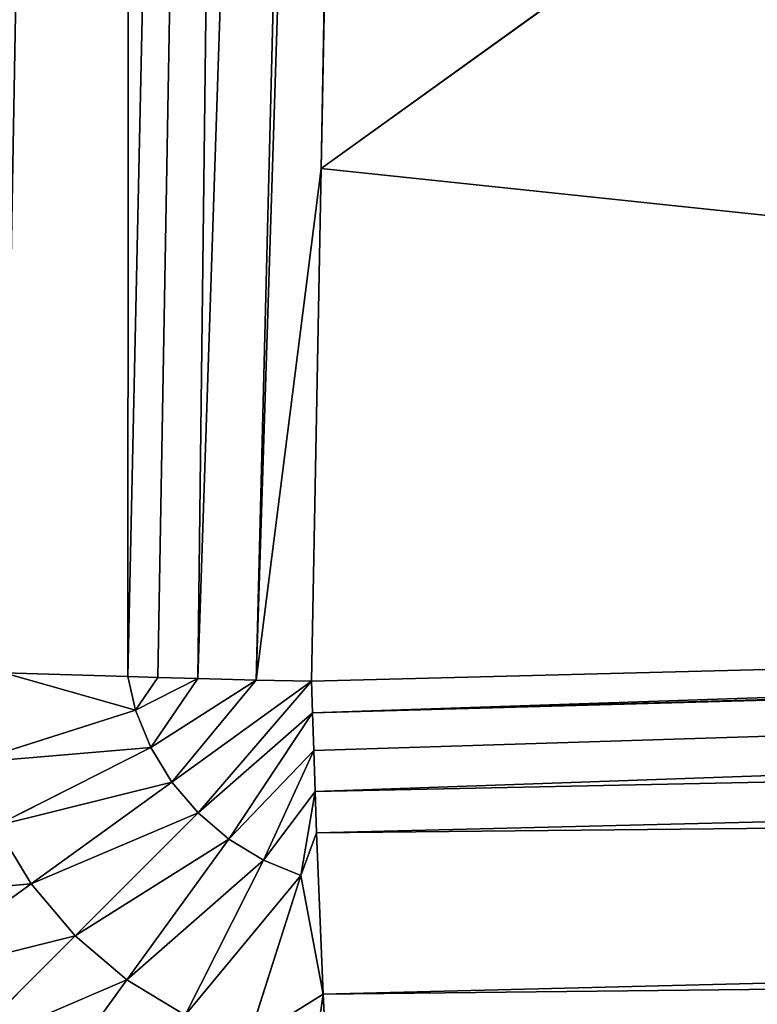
# Model space of a CAD drawing. Extents: x 0 to 500, y 0 to 420.
# Tile 39 of 256: x 62.64 to 65.77, y 62.59 to 66.76. Entities that reach past the tile are written whole.
import ezdxf

# ---------------------------------------------------------------- set-up
doc = ezdxf.new("R2010")
doc.units = 0
doc.header["$LTSCALE"] = 25.4
doc.layers.get('0').update_dxf_attribs({"linetype": 'CONTINUOUS'})

# ---------------------------------------------------------------- blocks, each defined once
blk = doc.blocks.new('5902539864175_-_S_STL')
at = {"color": 0}
for p, q in [((61.9241, 37.2442, 356.9677), (62.6925, 36.911, 356.9015)), ((61.9241, 37.2442, 356.9677), (62.6925, 36.911, 356.9015)), ((62.1312, 37.2442, 357.3076), (62.6925, 36.911, 356.9015)), ((62.1312, 37.2442, 357.3076), (62.8793, 36.911, 357.1207)), ((62.1312, 37.2442, 357.3076), (62.6925, 36.911, 356.9015)), ((62.1312, 37.2442, 357.3076), (62.8793, 36.911, 357.1207)), ((62.3894, 37.2442, 357.6106), (62.8793, 36.911, 357.1207)), ((62.3894, 37.2442, 357.6106), (63.0985, 36.911, 357.3075)), ((62.3894, 37.2442, 357.6106), (62.8793, 36.911, 357.1207)), ((62.3894, 37.2442, 357.6106), (63.0985, 36.911, 357.3075)), ((62.6923, 37.2442, 357.8688), (63.0985, 36.911, 357.3075)), ((62.6923, 37.2442, 357.8688), (63.0985, 36.911, 357.3075)), ((63.9294, 36.8159, 357.3682), (63.9616, 37.0737, 358.0151)), ((63.9294, 36.8159, 357.3682), (63.9616, 37.0737, 358.0151)), ((62.4337, 36.911, 356.3888), (63.1347, 36.688, 356.1654)), ((62.4337, 36.911, 356.3888), (63.1347, 36.688, 356.1654)), ((62.4337, 36.911, 356.3888), (63.1995, 36.688, 356.3239)), ((62.4337, 36.911, 356.3888), (63.1995, 36.688, 356.3239)), ((62.5427, 36.911, 356.6554), (63.1995, 36.688, 356.3239)), ((62.5427, 36.911, 356.6554), (63.2885, 36.688, 356.4701)), ((62.5427, 36.911, 356.6554), (62.6925, 36.911, 356.9015)), ((62.5427, 36.911, 356.6554), (63.1995, 36.688, 356.3239)), ((62.5427, 36.911, 356.6554), (63.2885, 36.688, 356.4701)), ((62.5427, 36.911, 356.6554), (62.6925, 36.911, 356.9015)), ((62.6925, 36.911, 356.9015), (63.2885, 36.688, 356.4701)), ((62.6925, 36.911, 356.9015), (63.3996, 36.688, 356.6004)), ((62.6925, 36.911, 356.9015), (62.8793, 36.911, 357.1207)), ((62.6925, 36.911, 356.9015), (63.2885, 36.688, 356.4701)), ((62.6925, 36.911, 356.9015), (63.3996, 36.688, 356.6004)), ((62.6925, 36.911, 356.9015), (62.8793, 36.911, 357.1207)), ((62.8793, 36.911, 357.1207), (63.3996, 36.688, 356.6004)), ((62.8793, 36.911, 357.1207), (63.5299, 36.688, 356.7115)), ((62.8793, 36.911, 357.1207), (63.0985, 36.911, 357.3075)), ((62.8793, 36.911, 357.1207), (63.3996, 36.688, 356.6004)), ((62.8793, 36.911, 357.1207), (63.5299, 36.688, 356.7115)), ((62.8793, 36.911, 357.1207), (63.0985, 36.911, 357.3075)), ((63.0985, 36.911, 357.3075), (63.5299, 36.688, 356.7115)), ((63.0985, 36.911, 357.3075), (63.6761, 36.688, 356.8005)), ((63.0985, 36.911, 357.3075), (63.3446, 36.911, 357.4573)), ((63.0985, 36.911, 357.3075), (63.5299, 36.688, 356.7115)), ((63.0985, 36.911, 357.3075), (63.6761, 36.688, 356.8005)), ((63.0985, 36.911, 357.3075), (63.3446, 36.911, 357.4573)), ((63.3446, 36.911, 357.4573), (63.6761, 36.688, 356.8005)), ((63.3446, 36.911, 357.4573), (63.8346, 36.688, 356.8653)), ((63.3446, 36.911, 357.4573), (63.6761, 36.688, 356.8005)), ((63.3446, 36.911, 357.4573), (63.8346, 36.688, 356.8653)), ((63.6112, 36.911, 357.5663), (63.8346, 36.688, 356.8653)), ((63.6112, 36.911, 357.5663), (63.9294, 36.8159, 357.3682)), ((63.6112, 36.911, 357.5663), (63.9294, 36.8159, 357.3682)), ((63.6112, 36.911, 357.5663), (63.8346, 36.688, 356.8653)), ((63.8918, 36.911, 357.6317), (63.9294, 36.8159, 357.3682)), ((63.8918, 36.911, 357.6317), (63.9294, 36.8159, 357.3682)), ((63.1019, 36.6876, 356.024), (62.577, 36.8313, 356.0075)), ((62.577, 36.8313, 356.0075), (63.1347, 36.688, 356.1654)), ((62.577, 36.8313, 356.0075), (63.1347, 36.688, 356.1654)), ((63.1019, 36.6876, 356.024), (62.577, 36.8313, 356.0075)), ((63.8346, 36.688, 356.8653), (63.9294, 36.8159, 357.3682)), ((63.8346, 36.688, 356.8653), (63.9294, 36.8159, 357.3682)), ((63.9015, 36.6496, 356.6857), (63.9294, 36.8159, 357.3682)), ((63.9015, 36.6496, 356.6857), (63.9294, 36.8159, 357.3682)), ((110.4103, 34.5396, 356.8499), (63.9294, 36.8159, 357.3682)), ((63.9294, 36.8159, 357.3682), (110.3816, 34.2802, 356.2087)), ((63.9294, 36.8159, 357.3682), (110.3816, 34.2802, 356.2087)), ((110.4103, 34.5396, 356.8499), (63.9294, 36.8159, 357.3682)), ((63.1019, 36.6876, 356.024), (63.1347, 36.688, 356.1654)), ((63.1019, 36.6876, 356.024), (63.1347, 36.688, 356.1654)), ((63.2294, 36.6618, 356.0276), (63.1019, 36.6876, 356.024)), ((63.2294, 36.6618, 356.0276), (63.1019, 36.6876, 356.024)), ((63.7692, 35.4659, 325.3456), (63.1019, 36.6876, 356.024)), ((63.1201, 35.6372, 325.3286), (63.1019, 36.6876, 356.024)), ((63.7692, 35.4659, 325.3456), (63.1019, 36.6876, 356.024)), ((63.1201, 35.6372, 325.3286), (63.1019, 36.6876, 356.024)), ((63.3992, 36.6327, 356.0322), (63.1347, 36.688, 356.1654)), ((63.1347, 36.688, 356.1654), (63.1995, 36.688, 356.3239)), ((63.2294, 36.6618, 356.0276), (63.1347, 36.688, 356.1654)), ((63.1347, 36.688, 356.1654), (63.1995, 36.688, 356.3239)), ((63.3992, 36.6327, 356.0322), (63.1347, 36.688, 356.1654)), ((63.2294, 36.6618, 356.0276), (63.1347, 36.688, 356.1654)), ((63.6462, 36.6011, 356.0384), (63.1995, 36.688, 356.3239)), ((63.1995, 36.688, 356.3239), (63.2885, 36.688, 356.4701)), ((63.6462, 36.6011, 356.0384), (63.1995, 36.688, 356.3239)), ((63.3992, 36.6327, 356.0322), (63.1995, 36.688, 356.3239)), ((63.3992, 36.6327, 356.0322), (63.1995, 36.688, 356.3239)), ((63.1995, 36.688, 356.3239), (63.2885, 36.688, 356.4701)), ((63.8804, 36.5825, 356.0438), (63.2885, 36.688, 356.4701)), ((63.2885, 36.688, 356.4701), (63.3996, 36.688, 356.6004)), ((63.8804, 36.5825, 356.0438), (63.2885, 36.688, 356.4701)), ((63.6462, 36.6011, 356.0384), (63.2885, 36.688, 356.4701)), ((63.6462, 36.6011, 356.0384), (63.2885, 36.688, 356.4701)), ((63.2885, 36.688, 356.4701), (63.3996, 36.688, 356.6004)), ((63.8844, 36.5896, 356.1769), (63.3996, 36.688, 356.6004)), ((63.3996, 36.688, 356.6004), (63.5299, 36.688, 356.7115)), ((63.8844, 36.5896, 356.1769), (63.3996, 36.688, 356.6004)), ((63.8804, 36.5825, 356.0438), (63.3996, 36.688, 356.6004)), ((63.8804, 36.5825, 356.0438), (63.3996, 36.688, 356.6004)), ((63.3996, 36.688, 356.6004), (63.5299, 36.688, 356.7115)), ((63.8894, 36.6027, 356.3365), (63.5299, 36.688, 356.7115)), ((63.5299, 36.688, 356.7115), (63.6761, 36.688, 356.8005)), ((63.8894, 36.6027, 356.3365), (63.5299, 36.688, 356.7115)), ((63.8844, 36.5896, 356.1769), (63.5299, 36.688, 356.7115)), ((63.8844, 36.5896, 356.1769), (63.5299, 36.688, 356.7115)), ((63.5299, 36.688, 356.7115), (63.6761, 36.688, 356.8005)), ((63.8952, 36.6229, 356.5096), (63.6761, 36.688, 356.8005)), ((63.6761, 36.688, 356.8005), (63.8346, 36.688, 356.8653)), ((63.8952, 36.6229, 356.5096), (63.6761, 36.688, 356.8005)), ((63.8894, 36.6027, 356.3365), (63.6761, 36.688, 356.8005)), ((63.8894, 36.6027, 356.3365), (63.6761, 36.688, 356.8005)), ((63.6761, 36.688, 356.8005), (63.8346, 36.688, 356.8653)), ((63.8346, 36.688, 356.8653), (63.8952, 36.6229, 356.5096)), ((63.9015, 36.6496, 356.6857), (63.8346, 36.688, 356.8653)), ((63.9015, 36.6496, 356.6857), (63.8346, 36.688, 356.8653)), ((63.8346, 36.688, 356.8653), (63.8952, 36.6229, 356.5096)), ((63.2294, 36.6618, 356.0276), (63.7692, 35.4659, 325.3456)), ((63.2294, 36.6618, 356.0276), (63.7692, 35.4659, 325.3456)), ((63.3992, 36.6327, 356.0322), (63.2294, 36.6618, 356.0276)), ((63.3992, 36.6327, 356.0322), (63.2294, 36.6618, 356.0276)), ((63.8952, 36.6229, 356.5096), (63.9015, 36.6496, 356.6857)), ((63.8952, 36.6229, 356.5096), (63.9015, 36.6496, 356.6857)), ((63.9015, 36.6496, 356.6857), (110.3572, 34.114, 355.5505)), ((63.9015, 36.6496, 356.6857), (110.3572, 34.114, 355.5505)), ((63.9015, 36.6496, 356.6857), (110.3816, 34.2802, 356.2087)), ((63.9015, 36.6496, 356.6857), (110.3816, 34.2802, 356.2087)), ((63.6462, 36.6011, 356.0384), (63.3992, 36.6327, 356.0322)), ((63.3992, 36.6327, 356.0322), (63.7692, 35.4659, 325.3456)), ((63.3992, 36.6327, 356.0322), (63.7692, 35.4659, 325.3456)), ((63.3992, 36.6327, 356.0322), (64.4174, 35.3842, 325.3593)), ((63.3992, 36.6327, 356.0322), (64.4174, 35.3842, 325.3593)), ((63.6462, 36.6011, 356.0384), (63.3992, 36.6327, 356.0322)), ((63.8804, 36.5825, 356.0438), (63.6462, 36.6011, 356.0384)), ((63.8804, 36.5825, 356.0438), (63.6462, 36.6011, 356.0384)), ((63.9215, 36.4911, 353.872), (63.6462, 36.6011, 356.0384)), ((63.6462, 36.6011, 356.0384), (64.4174, 35.3842, 325.3593)), ((63.6462, 36.6011, 356.0384), (64.4174, 35.3842, 325.3593)), ((63.6462, 36.6011, 356.0384), (64.1938, 35.8841, 338.8277)), ((63.6462, 36.6011, 356.0384), (64.1938, 35.8841, 338.8277)), ((63.9215, 36.4911, 353.872), (63.6462, 36.6011, 356.0384)), ((63.8844, 36.5896, 356.1769), (63.8894, 36.6027, 356.3365)), ((63.8844, 36.5896, 356.1769), (63.8894, 36.6027, 356.3365)), ((63.8894, 36.6027, 356.3365), (63.8952, 36.6229, 356.5096)), ((63.8894, 36.6027, 356.3365), (63.8952, 36.6229, 356.5096)), ((63.8894, 36.6027, 356.3365), (110.3376, 34.0394, 354.8944)), ((63.8894, 36.6027, 356.3365), (110.3376, 34.0394, 354.8944)), ((110.3572, 34.114, 355.5505), (63.8952, 36.6229, 356.5096)), ((63.8952, 36.6229, 356.5096), (110.3376, 34.0394, 354.8944)), ((63.8952, 36.6229, 356.5096), (110.3376, 34.0394, 354.8944)), ((110.3572, 34.114, 355.5505), (63.8952, 36.6229, 356.5096)), ((63.8804, 36.5825, 356.0438), (63.8844, 36.5896, 356.1769)), ((63.8804, 36.5825, 356.0438), (63.8844, 36.5896, 356.1769)), ((80.4456, 35.644, 355.6182), (63.8804, 36.5825, 356.0438)), ((63.8804, 36.5825, 356.0438), (63.9215, 36.4911, 353.872)), ((80.4456, 35.644, 355.6182), (63.8804, 36.5825, 356.0438)), ((63.8804, 36.5825, 356.0438), (63.9215, 36.4911, 353.872)), ((63.8844, 36.5896, 356.1769), (80.4456, 35.644, 355.6182)), ((110.3376, 34.0394, 354.8944), (63.8844, 36.5896, 356.1769)), ((110.3376, 34.0394, 354.8944), (63.8844, 36.5896, 356.1769)), ((99.3286, 34.6152, 355.1535), (63.8844, 36.5896, 356.1769)), ((99.3286, 34.6152, 355.1535), (63.8844, 36.5896, 356.1769)), ((63.8844, 36.5896, 356.1769), (80.4456, 35.644, 355.6182)), ((63.9215, 36.4911, 353.872), (64.1938, 35.8841, 338.8277)), ((80.4456, 35.644, 355.6182), (63.9215, 36.4911, 353.872)), ((219.7354, 23.068, 241.7551), (63.9215, 36.4911, 353.872)), ((63.9215, 36.4911, 353.872), (64.1938, 35.8841, 338.8277)), ((80.4456, 35.644, 355.6182), (63.9215, 36.4911, 353.872)), ((219.7354, 23.068, 241.7551), (63.9215, 36.4911, 353.872))]:
    blk.add_line(p, q, dxfattribs=at)
mesh = blk.add_polyface(dxfattribs=at)
corners = [(229.224, 32.754, 357.2437), (226.7659, 32.783, 357.2573), (35.8777, 100.1131, 388.6538)]
mesh.append_faces([[corners[k] for k in face] for face in [(0, 1, 2)]], dxfattribs={"color": 0})
mesh = blk.add_polyface(dxfattribs=at)
corners = [(223.012, 32.8334, 357.2808), (203.5214, 33.2075, 357.4552), (35.8777, 100.1131, 388.6538)]
mesh.append_faces([[corners[k] for k in face] for face in [(0, 1, 2)]], dxfattribs={"color": 0})
mesh = blk.add_polyface(dxfattribs=at)
corners = [(464.1223, 100.1131, 388.6538), (250.015, 32.6371, 357.1892), (35.8777, 100.1131, 388.6538)]
mesh.append_faces([[corners[k] for k in face] for face in [(0, 1, 2)]], dxfattribs={"color": 0})
mesh = blk.add_polyface(dxfattribs=at)
corners = [(250.015, 32.6371, 357.1892), (229.224, 32.754, 357.2437), (35.8777, 100.1131, 388.6538)]
mesh.append_faces([[corners[k] for k in face] for face in [(0, 1, 2)]], dxfattribs={"color": 0})
mesh = blk.add_polyface(dxfattribs=at)
corners = [(226.7659, 32.783, 357.2573), (223.012, 32.8334, 357.2808), (35.8777, 100.1131, 388.6538)]
mesh.append_faces([[corners[k] for k in face] for face in [(0, 1, 2)]], dxfattribs={"color": 0})
mesh = blk.add_polyface(dxfattribs=at)
corners = [(61.9241, 37.2442, 356.9677), (62.6925, 36.911, 356.9015), (62.5427, 36.911, 356.6554)]
mesh.append_faces([[corners[k] for k in face] for face in [(0, 1, 2)]], dxfattribs={"color": 0})
mesh = blk.add_polyface(dxfattribs=at)
corners = [(62.1312, 37.2442, 357.3076), (62.6925, 36.911, 356.9015), (61.9241, 37.2442, 356.9677)]
mesh.append_faces([[corners[k] for k in face] for face in [(0, 1, 2)]], dxfattribs={"color": 0})
mesh = blk.add_polyface(dxfattribs=at)
corners = [(62.1312, 37.2442, 357.3076), (62.8793, 36.911, 357.1207), (62.6925, 36.911, 356.9015)]
mesh.append_faces([[corners[k] for k in face] for face in [(0, 1, 2)]], dxfattribs={"color": 0})
mesh = blk.add_polyface(dxfattribs=at)
corners = [(62.3894, 37.2442, 357.6106), (62.8793, 36.911, 357.1207), (62.1312, 37.2442, 357.3076)]
mesh.append_faces([[corners[k] for k in face] for face in [(0, 1, 2)]], dxfattribs={"color": 0})
mesh = blk.add_polyface(dxfattribs=at)
corners = [(62.3894, 37.2442, 357.6106), (63.0985, 36.911, 357.3075), (62.8793, 36.911, 357.1207)]
mesh.append_faces([[corners[k] for k in face] for face in [(0, 1, 2)]], dxfattribs={"color": 0})
mesh = blk.add_polyface(dxfattribs=at)
corners = [(62.6923, 37.2442, 357.8688), (63.0985, 36.911, 357.3075), (62.3894, 37.2442, 357.6106)]
mesh.append_faces([[corners[k] for k in face] for face in [(0, 1, 2)]], dxfattribs={"color": 0})
mesh = blk.add_polyface(dxfattribs=at)
corners = [(62.6923, 37.2442, 357.8688), (63.3446, 36.911, 357.4573), (63.0985, 36.911, 357.3075)]
mesh.append_faces([[corners[k] for k in face] for face in [(0, 1, 2)]], dxfattribs={"color": 0})
mesh = blk.add_polyface(dxfattribs=at)
corners = [(63.9801, 37.2439, 358.3377), (110.4103, 34.5396, 356.8499), (63.9616, 37.0737, 358.0151)]
mesh.append_faces([[corners[k] for k in face] for face in [(0, 1, 2)]], dxfattribs={"color": 0})
mesh = blk.add_polyface(dxfattribs=at)
corners = [(63.9801, 37.2439, 358.3377), (110.4428, 34.8888, 357.4544), (110.4103, 34.5396, 356.8499)]
mesh.append_faces([[corners[k] for k in face] for face in [(0, 1, 2)]], dxfattribs={"color": 0})
mesh = blk.add_polyface(dxfattribs=at)
corners = [(62.577, 36.8313, 356.0075), (63.1201, 35.6372, 325.3286), (61.9421, 37.0926, 355.9839)]
mesh.append_faces([[corners[k] for k in face] for face in [(0, 1, 2)]], dxfattribs={"color": 0})
mesh = blk.add_polyface(dxfattribs=at)
corners = [(61.9421, 37.0926, 355.9839), (63.1201, 35.6372, 325.3286), (62.4887, 35.8996, 325.3087)]
mesh.append_faces([[corners[k] for k in face] for face in [(0, 1, 2)]], dxfattribs={"color": 0})
mesh = blk.add_polyface(dxfattribs=at)
corners = [(63.9616, 37.0737, 358.0151), (63.9294, 36.8159, 357.3682), (63.8918, 36.911, 357.6317)]
mesh.append_faces([[corners[k] for k in face] for face in [(0, 1, 2)]], dxfattribs={"color": 0})
mesh = blk.add_polyface(dxfattribs=at)
corners = [(63.9616, 37.0737, 358.0151), (110.4103, 34.5396, 356.8499), (63.9294, 36.8159, 357.3682)]
mesh.append_faces([[corners[k] for k in face] for face in [(0, 1, 2)]], dxfattribs={"color": 0})
mesh = blk.add_polyface(dxfattribs=at)
corners = [(62.4337, 36.911, 356.3888), (63.1347, 36.688, 356.1654), (62.577, 36.8313, 356.0075)]
mesh.append_faces([[corners[k] for k in face] for face in [(0, 1, 2)]], dxfattribs={"color": 0})
mesh = blk.add_polyface(dxfattribs=at)
corners = [(62.4337, 36.911, 356.3888), (63.1995, 36.688, 356.3239), (63.1347, 36.688, 356.1654)]
mesh.append_faces([[corners[k] for k in face] for face in [(0, 1, 2)]], dxfattribs={"color": 0})
mesh = blk.add_polyface(dxfattribs=at)
corners = [(62.5427, 36.911, 356.6554), (63.1995, 36.688, 356.3239), (62.4337, 36.911, 356.3888)]
mesh.append_faces([[corners[k] for k in face] for face in [(0, 1, 2)]], dxfattribs={"color": 0})
mesh = blk.add_polyface(dxfattribs=at)
corners = [(62.5427, 36.911, 356.6554), (63.2885, 36.688, 356.4701), (63.1995, 36.688, 356.3239)]
mesh.append_faces([[corners[k] for k in face] for face in [(0, 1, 2)]], dxfattribs={"color": 0})
mesh = blk.add_polyface(dxfattribs=at)
corners = [(62.6925, 36.911, 356.9015), (63.2885, 36.688, 356.4701), (62.5427, 36.911, 356.6554)]
mesh.append_faces([[corners[k] for k in face] for face in [(0, 1, 2)]], dxfattribs={"color": 0})
mesh = blk.add_polyface(dxfattribs=at)
corners = [(62.6925, 36.911, 356.9015), (63.3996, 36.688, 356.6004), (63.2885, 36.688, 356.4701)]
mesh.append_faces([[corners[k] for k in face] for face in [(0, 1, 2)]], dxfattribs={"color": 0})
mesh = blk.add_polyface(dxfattribs=at)
corners = [(62.8793, 36.911, 357.1207), (63.3996, 36.688, 356.6004), (62.6925, 36.911, 356.9015)]
mesh.append_faces([[corners[k] for k in face] for face in [(0, 1, 2)]], dxfattribs={"color": 0})
mesh = blk.add_polyface(dxfattribs=at)
corners = [(62.8793, 36.911, 357.1207), (63.5299, 36.688, 356.7115), (63.3996, 36.688, 356.6004)]
mesh.append_faces([[corners[k] for k in face] for face in [(0, 1, 2)]], dxfattribs={"color": 0})
mesh = blk.add_polyface(dxfattribs=at)
corners = [(63.0985, 36.911, 357.3075), (63.5299, 36.688, 356.7115), (62.8793, 36.911, 357.1207)]
mesh.append_faces([[corners[k] for k in face] for face in [(0, 1, 2)]], dxfattribs={"color": 0})
mesh = blk.add_polyface(dxfattribs=at)
corners = [(63.0985, 36.911, 357.3075), (63.6761, 36.688, 356.8005), (63.5299, 36.688, 356.7115)]
mesh.append_faces([[corners[k] for k in face] for face in [(0, 1, 2)]], dxfattribs={"color": 0})
mesh = blk.add_polyface(dxfattribs=at)
corners = [(63.3446, 36.911, 357.4573), (63.6761, 36.688, 356.8005), (63.0985, 36.911, 357.3075)]
mesh.append_faces([[corners[k] for k in face] for face in [(0, 1, 2)]], dxfattribs={"color": 0})
mesh = blk.add_polyface(dxfattribs=at)
corners = [(63.3446, 36.911, 357.4573), (63.8346, 36.688, 356.8653), (63.6761, 36.688, 356.8005)]
mesh.append_faces([[corners[k] for k in face] for face in [(0, 1, 2)]], dxfattribs={"color": 0})
mesh = blk.add_polyface(dxfattribs=at)
corners = [(63.6112, 36.911, 357.5663), (63.8346, 36.688, 356.8653), (63.3446, 36.911, 357.4573)]
mesh.append_faces([[corners[k] for k in face] for face in [(0, 1, 2)]], dxfattribs={"color": 0})
mesh = blk.add_polyface(dxfattribs=at)
corners = [(63.6112, 36.911, 357.5663), (63.9294, 36.8159, 357.3682), (63.8346, 36.688, 356.8653)]
mesh.append_faces([[corners[k] for k in face] for face in [(0, 1, 2)]], dxfattribs={"color": 0})
mesh = blk.add_polyface(dxfattribs=at)
corners = [(63.8918, 36.911, 357.6317), (63.9294, 36.8159, 357.3682), (63.6112, 36.911, 357.5663)]
mesh.append_faces([[corners[k] for k in face] for face in [(0, 1, 2)]], dxfattribs={"color": 0})
mesh = blk.add_polyface(dxfattribs=at)
corners = [(63.1347, 36.688, 356.1654), (63.1019, 36.6876, 356.024), (62.577, 36.8313, 356.0075)]
mesh.append_faces([[corners[k] for k in face] for face in [(0, 1, 2)]], dxfattribs={"color": 0})
mesh = blk.add_polyface(dxfattribs=at)
corners = [(63.1019, 36.6876, 356.024), (63.1201, 35.6372, 325.3286), (62.577, 36.8313, 356.0075)]
mesh.append_faces([[corners[k] for k in face] for face in [(0, 1, 2)]], dxfattribs={"color": 0})
mesh = blk.add_polyface(dxfattribs=at)
corners = [(63.9294, 36.8159, 357.3682), (63.9015, 36.6496, 356.6857), (63.8346, 36.688, 356.8653)]
mesh.append_faces([[corners[k] for k in face] for face in [(0, 1, 2)]], dxfattribs={"color": 0})
mesh = blk.add_polyface(dxfattribs=at)
corners = [(63.9294, 36.8159, 357.3682), (110.3816, 34.2802, 356.2087), (63.9015, 36.6496, 356.6857)]
mesh.append_faces([[corners[k] for k in face] for face in [(0, 1, 2)]], dxfattribs={"color": 0})
mesh = blk.add_polyface(dxfattribs=at)
corners = [(63.9294, 36.8159, 357.3682), (110.4103, 34.5396, 356.8499), (110.3816, 34.2802, 356.2087)]
mesh.append_faces([[corners[k] for k in face] for face in [(0, 1, 2)]], dxfattribs={"color": 0})
mesh = blk.add_polyface(dxfattribs=at)
corners = [(63.1347, 36.688, 356.1654), (63.2294, 36.6618, 356.0276), (63.1019, 36.6876, 356.024)]
mesh.append_faces([[corners[k] for k in face] for face in [(0, 1, 2)]], dxfattribs={"color": 0})
mesh = blk.add_polyface(dxfattribs=at)
corners = [(63.2294, 36.6618, 356.0276), (63.7692, 35.4659, 325.3456), (63.1019, 36.6876, 356.024)]
mesh.append_faces([[corners[k] for k in face] for face in [(0, 1, 2)]], dxfattribs={"color": 0})
mesh = blk.add_polyface(dxfattribs=at)
corners = [(63.1019, 36.6876, 356.024), (63.7692, 35.4659, 325.3456), (63.1201, 35.6372, 325.3286)]
mesh.append_faces([[corners[k] for k in face] for face in [(0, 1, 2)]], dxfattribs={"color": 0})
mesh = blk.add_polyface(dxfattribs=at)
corners = [(63.1995, 36.688, 356.3239), (63.3992, 36.6327, 356.0322), (63.1347, 36.688, 356.1654)]
mesh.append_faces([[corners[k] for k in face] for face in [(0, 1, 2)]], dxfattribs={"color": 0})
mesh = blk.add_polyface(dxfattribs=at)
corners = [(63.1347, 36.688, 356.1654), (63.3992, 36.6327, 356.0322), (63.2294, 36.6618, 356.0276)]
mesh.append_faces([[corners[k] for k in face] for face in [(0, 1, 2)]], dxfattribs={"color": 0})
mesh = blk.add_polyface(dxfattribs=at)
corners = [(63.2885, 36.688, 356.4701), (63.6462, 36.6011, 356.0384), (63.1995, 36.688, 356.3239)]
mesh.append_faces([[corners[k] for k in face] for face in [(0, 1, 2)]], dxfattribs={"color": 0})
mesh = blk.add_polyface(dxfattribs=at)
corners = [(63.1995, 36.688, 356.3239), (63.6462, 36.6011, 356.0384), (63.3992, 36.6327, 356.0322)]
mesh.append_faces([[corners[k] for k in face] for face in [(0, 1, 2)]], dxfattribs={"color": 0})
mesh = blk.add_polyface(dxfattribs=at)
corners = [(63.3996, 36.688, 356.6004), (63.8804, 36.5825, 356.0438), (63.2885, 36.688, 356.4701)]
mesh.append_faces([[corners[k] for k in face] for face in [(0, 1, 2)]], dxfattribs={"color": 0})
mesh = blk.add_polyface(dxfattribs=at)
corners = [(63.2885, 36.688, 356.4701), (63.8804, 36.5825, 356.0438), (63.6462, 36.6011, 356.0384)]
mesh.append_faces([[corners[k] for k in face] for face in [(0, 1, 2)]], dxfattribs={"color": 0})
mesh = blk.add_polyface(dxfattribs=at)
corners = [(63.5299, 36.688, 356.7115), (63.8844, 36.5896, 356.1769), (63.3996, 36.688, 356.6004)]
mesh.append_faces([[corners[k] for k in face] for face in [(0, 1, 2)]], dxfattribs={"color": 0})
mesh = blk.add_polyface(dxfattribs=at)
corners = [(63.3996, 36.688, 356.6004), (63.8844, 36.5896, 356.1769), (63.8804, 36.5825, 356.0438)]
mesh.append_faces([[corners[k] for k in face] for face in [(0, 1, 2)]], dxfattribs={"color": 0})
mesh = blk.add_polyface(dxfattribs=at)
corners = [(63.6761, 36.688, 356.8005), (63.8894, 36.6027, 356.3365), (63.5299, 36.688, 356.7115)]
mesh.append_faces([[corners[k] for k in face] for face in [(0, 1, 2)]], dxfattribs={"color": 0})
mesh = blk.add_polyface(dxfattribs=at)
corners = [(63.5299, 36.688, 356.7115), (63.8894, 36.6027, 356.3365), (63.8844, 36.5896, 356.1769)]
mesh.append_faces([[corners[k] for k in face] for face in [(0, 1, 2)]], dxfattribs={"color": 0})
mesh = blk.add_polyface(dxfattribs=at)
corners = [(63.8346, 36.688, 356.8653), (63.8952, 36.6229, 356.5096), (63.6761, 36.688, 356.8005)]
mesh.append_faces([[corners[k] for k in face] for face in [(0, 1, 2)]], dxfattribs={"color": 0})
mesh = blk.add_polyface(dxfattribs=at)
corners = [(63.6761, 36.688, 356.8005), (63.8952, 36.6229, 356.5096), (63.8894, 36.6027, 356.3365)]
mesh.append_faces([[corners[k] for k in face] for face in [(0, 1, 2)]], dxfattribs={"color": 0})
mesh = blk.add_polyface(dxfattribs=at)
corners = [(63.8346, 36.688, 356.8653), (63.9015, 36.6496, 356.6857), (63.8952, 36.6229, 356.5096)]
mesh.append_faces([[corners[k] for k in face] for face in [(0, 1, 2)]], dxfattribs={"color": 0})
mesh = blk.add_polyface(dxfattribs=at)
corners = [(63.3992, 36.6327, 356.0322), (63.7692, 35.4659, 325.3456), (63.2294, 36.6618, 356.0276)]
mesh.append_faces([[corners[k] for k in face] for face in [(0, 1, 2)]], dxfattribs={"color": 0})
mesh = blk.add_polyface(dxfattribs=at)
corners = [(63.9015, 36.6496, 356.6857), (110.3572, 34.114, 355.5505), (63.8952, 36.6229, 356.5096)]
mesh.append_faces([[corners[k] for k in face] for face in [(0, 1, 2)]], dxfattribs={"color": 0})
mesh = blk.add_polyface(dxfattribs=at)
corners = [(63.9015, 36.6496, 356.6857), (110.3816, 34.2802, 356.2087), (110.3572, 34.114, 355.5505)]
mesh.append_faces([[corners[k] for k in face] for face in [(0, 1, 2)]], dxfattribs={"color": 0})
mesh = blk.add_polyface(dxfattribs=at)
corners = [(63.3992, 36.6327, 356.0322), (64.4174, 35.3842, 325.3593), (63.7692, 35.4659, 325.3456)]
mesh.append_faces([[corners[k] for k in face] for face in [(0, 1, 2)]], dxfattribs={"color": 0})
mesh = blk.add_polyface(dxfattribs=at)
corners = [(63.6462, 36.6011, 356.0384), (64.4174, 35.3842, 325.3593), (63.3992, 36.6327, 356.0322)]
mesh.append_faces([[corners[k] for k in face] for face in [(0, 1, 2)]], dxfattribs={"color": 0})
mesh = blk.add_polyface(dxfattribs=at)
corners = [(63.8804, 36.5825, 356.0438), (63.9215, 36.4911, 353.872), (63.6462, 36.6011, 356.0384)]
mesh.append_faces([[corners[k] for k in face] for face in [(0, 1, 2)]], dxfattribs={"color": 0})
mesh = blk.add_polyface(dxfattribs=at)
corners = [(63.6462, 36.6011, 356.0384), (64.1938, 35.8841, 338.8277), (64.4174, 35.3842, 325.3593)]
mesh.append_faces([[corners[k] for k in face] for face in [(0, 1, 2)]], dxfattribs={"color": 0})
mesh = blk.add_polyface(dxfattribs=at)
corners = [(63.6462, 36.6011, 356.0384), (63.9215, 36.4911, 353.872), (64.1938, 35.8841, 338.8277)]
mesh.append_faces([[corners[k] for k in face] for face in [(0, 1, 2)]], dxfattribs={"color": 0})
mesh = blk.add_polyface(dxfattribs=at)
corners = [(63.8894, 36.6027, 356.3365), (110.3376, 34.0394, 354.8944), (63.8844, 36.5896, 356.1769)]
mesh.append_faces([[corners[k] for k in face] for face in [(0, 1, 2)]], dxfattribs={"color": 0})
mesh = blk.add_polyface(dxfattribs=at)
corners = [(63.8952, 36.6229, 356.5096), (110.3376, 34.0394, 354.8944), (63.8894, 36.6027, 356.3365)]
mesh.append_faces([[corners[k] for k in face] for face in [(0, 1, 2)]], dxfattribs={"color": 0})
mesh = blk.add_polyface(dxfattribs=at)
corners = [(63.8952, 36.6229, 356.5096), (110.3572, 34.114, 355.5505), (110.3376, 34.0394, 354.8944)]
mesh.append_faces([[corners[k] for k in face] for face in [(0, 1, 2)]], dxfattribs={"color": 0})
mesh = blk.add_polyface(dxfattribs=at)
corners = [(63.8844, 36.5896, 356.1769), (80.4456, 35.644, 355.6182), (63.8804, 36.5825, 356.0438)]
mesh.append_faces([[corners[k] for k in face] for face in [(0, 1, 2)]], dxfattribs={"color": 0})
mesh = blk.add_polyface(dxfattribs=at)
corners = [(63.8804, 36.5825, 356.0438), (80.4456, 35.644, 355.6182), (63.9215, 36.4911, 353.872)]
mesh.append_faces([[corners[k] for k in face] for face in [(0, 1, 2)]], dxfattribs={"color": 0})
mesh = blk.add_polyface(dxfattribs=at)
corners = [(63.8844, 36.5896, 356.1769), (110.3376, 34.0394, 354.8944), (99.3286, 34.6152, 355.1535)]
mesh.append_faces([[corners[k] for k in face] for face in [(0, 1, 2)]], dxfattribs={"color": 0})
mesh = blk.add_polyface(dxfattribs=at)
corners = [(63.8844, 36.5896, 356.1769), (99.3286, 34.6152, 355.1535), (80.4456, 35.644, 355.6182)]
mesh.append_faces([[corners[k] for k in face] for face in [(0, 1, 2)]], dxfattribs={"color": 0})
mesh = blk.add_polyface(dxfattribs=at)
corners = [(63.9215, 36.4911, 353.872), (219.7354, 23.068, 241.7551), (64.1938, 35.8841, 338.8277)]
mesh.append_faces([[corners[k] for k in face] for face in [(0, 1, 2)]], dxfattribs={"color": 0})
mesh = blk.add_polyface(dxfattribs=at)
corners = [(80.4456, 35.644, 355.6182), (219.7354, 23.068, 241.7551), (63.9215, 36.4911, 353.872)]
mesh.append_faces([[corners[k] for k in face] for face in [(0, 1, 2)]], dxfattribs={"color": 0})

msp = doc.modelspace()

# ---------------------------------------------------------------- block references
at = {"color": 254, "extrusion": (0, -1, -5.55112e-17)}
msp.add_blockref('5902539864175_-_S_STL', (0, 0, -420), dxfattribs=at)

doc.saveas('drawing.dxf')
